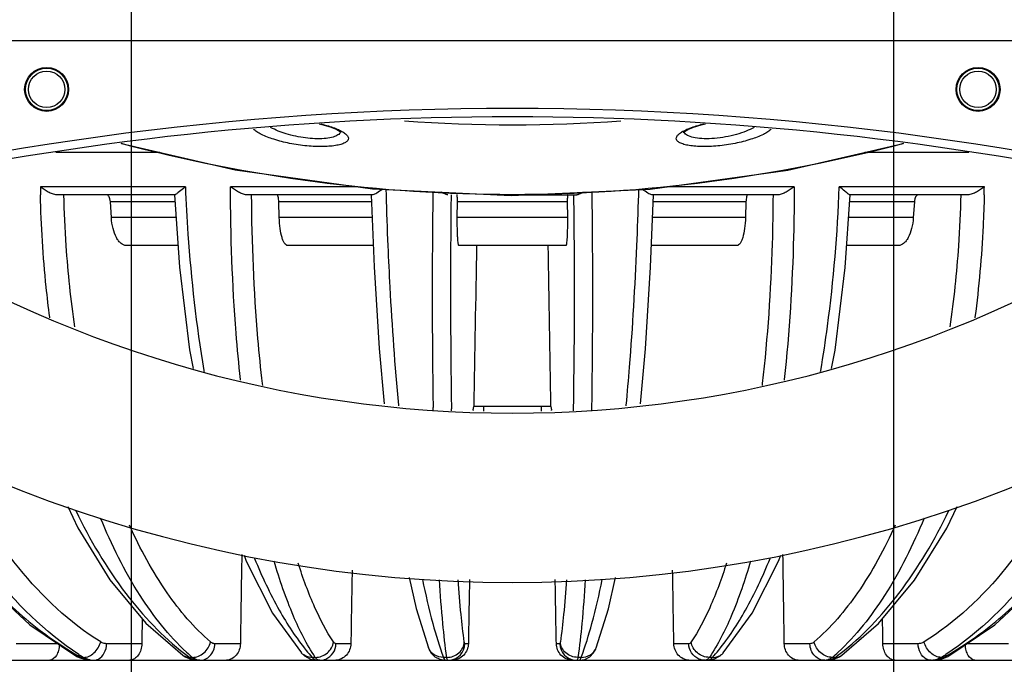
# Model space of a CAD drawing. Header units: millimetres. Extents: x -192 to 265, y -68 to 200.
# Tile 21 of 47: x 81 to 111, y -56 to -37. Entities that reach past the tile are written whole.
import ezdxf

# ---------------------------------------------------------------- set-up
doc = ezdxf.new("R2010")
doc.units = ezdxf.units.MM
doc.header["$LTSCALE"] = 16.335
doc.layers.get('0').update_dxf_attribs({"linetype": 'CONTINUOUS'})
doc.layers.add('02___PRT_ALL_AXES', color=7, linetype='CONTINUOUS')
doc.styles.get("Standard").update_dxf_attribs({"font": 'txt', "width": 0.85})
doc.dimstyles.new('DIMSTYLE_2', dxfattribs={"dimtxt": 3.3, "dimasz": 3.5, "dimexe": 1.5, "dimexo": 1, "dimgap": 0.825, "dimtad": 1, "dimlfac": 100, "dimdsep": 46, "dimtxsty": 'STANDARD', "dimblk": '_FILLED', "dimblk1": '_FILLED', "dimblk2": '_FILLED', "dimcen": 0.09, "dimadec": 0, "dimazin": 0, "dimtp": 0.01, "dimtm": 0.01, "dimtfac": 1, "dimtofl": 0, "dimtmove": 0, "dimatfit": 3, "dimldrblk": '_FILLED', "dimfxl": 1, "dimtolj": 1, "dimarcsym": 0})

# ---------------------------------------------------------------- blocks, each defined once
blk = doc.blocks.new('_FILLED')
at = {"color": 0, "linetype": 'ByBlock'}
blk.add_solid([(0, 0), (-1, 0.2143), (-1, -0.2143)], dxfattribs=at)
blk = doc.blocks.new('*D11')
at = {"color": 7, "linetype": 'Continuous'}
for p, q in [((107.473, -30.43), (107.473, -67.799)), ((84.613, -32.525), (84.613, -67.799)), ((84.613, -66.299), (96.043, -66.299)), ((107.473, -66.299), (96.043, -66.299))]:
    blk.add_line(p, q, dxfattribs=at)
at = {"color": 7, "linetype": 'Continuous', "xscale": 3.5, "yscale": 3.5, "zscale": 3.5, "rotation": 180}
blk.add_blockref('_FILLED', (84.613, -66.299), dxfattribs=at)
at = {"color": 7, "linetype": 'Continuous', "xscale": 3.5, "yscale": 3.5, "zscale": 3.5}
blk.add_blockref('_FILLED', (107.473, -66.299), dxfattribs=at)

msp = doc.modelspace()

# ---------------------------------------------------------------- linework, layer by layer
at = {"color": 7, "linetype": 'Continuous'}
for p, q in [((114.7118, -37.30374), (77.3738, -37.30374)), ((85.46674, -40.65654), (82.34522, -40.65654)), ((109.74037, -40.65654), (106.6179, -40.65654)), ((86.23476, -41.68864), (81.88412, -41.68864)), ((85.91771, -41.92654), (82.38129, -41.92654)), ((91.38463, -41.68864), (87.58811, -41.68864)), ((91.85654, -41.92654), (88.07005, -41.92654)), ((92.24863, -41.7718), (92.25292, -41.92648)), ((96.43892, -41.92654), (97.97834, -41.92654)), ((99.83267, -41.92648), (99.83691, -41.77394)), ((104.01555, -41.92654), (100.22905, -41.92654)), ((104.49748, -41.68864), (100.68147, -41.68864)), ((110.20147, -41.68864), (105.85083, -41.68864)), ((109.7043, -41.92654), (106.16789, -41.92654)), ((85.92008, -42.13643), (83.98357, -42.13643)), ((84.01503, -42.61097), (83.98357, -42.13643)), ((91.81903, -42.13643), (89.0357, -42.13643)), ((89.05027, -42.61097), (89.0357, -42.13643)), ((94.39111, -42.61097), (94.39408, -42.13643)), ((97.69151, -42.13643), (94.39408, -42.13643)), ((97.69151, -42.13643), (97.69448, -42.61097)), ((103.04989, -42.13643), (100.26655, -42.13643)), ((103.04989, -42.13643), (103.03533, -42.61097)), ((108.10202, -42.13643), (106.16548, -42.13643)), ((108.10202, -42.13643), (108.07056, -42.61097)), ((85.95256, -42.61097), (84.01503, -42.61097)), ((91.83759, -42.61097), (89.05027, -42.61097)), ((97.69448, -42.61097), (94.39111, -42.61097)), ((103.03533, -42.61097), (100.24797, -42.61097)), ((108.07056, -42.61097), (106.13295, -42.61097)), ((86.01003, -43.45054), (84.46604, -43.45054)), ((91.87041, -43.45054), (89.3057, -43.45054)), ((97.6458, -43.45054), (94.4398, -43.45054)), ((102.7799, -43.45054), (100.2151, -43.45054)), ((107.61955, -43.45054), (106.07538, -43.45054)), ((82.16946, -45.62265), (82.16626, -45.59861)), ((109.91934, -45.5986), (109.91614, -45.62261)), ((86.36145, -46.58477), (86.46686, -47.14073)), ((86.78993, -47.1978), (86.79552, -47.23081)), ((105.29008, -47.23078), (105.29566, -47.1978)), ((87.88885, -47.48802), (87.88641, -47.46547)), ((104.19918, -47.46546), (104.19674, -47.48802)), ((88.55299, -47.65092), (88.54648, -47.59467)), ((103.53933, -47.59279), (103.53279, -47.64931)), ((92.62561, -48.23919), (92.62768, -48.26123)), ((93.66901, -48.39973), (93.66752, -48.31205)), ((94.21857, -48.41026), (94.21757, -48.3546)), ((97.1991, -48.27654), (94.88649, -48.27654)), ((95.17758, -48.27654), (95.17758, -48.41834)), ((96.90801, -48.27654), (96.90801, -48.41836)), ((97.86802, -48.3552), (97.86701, -48.41072)), ((98.41807, -48.31202), (98.41658, -48.39971)), ((99.45792, -48.26122), (99.45998, -48.23917)), ((82.41535, -55.39741), (81.15851, -55.39741)), ((84.92766, -55.39741), (83.87172, -55.39741)), ((87.88461, -55.39741), (87.11687, -55.39741)), ((91.19812, -55.39741), (90.75212, -55.39741)), ((93.52547, -55.51903), (93.52516, -55.51823)), ((94.72336, -55.39741), (94.6186, -55.39741)), ((97.46699, -55.39741), (97.36223, -55.39741)), ((98.56011, -55.51906), (98.56045, -55.5182)), ((101.33347, -55.39741), (100.88747, -55.39741)), ((104.96873, -55.39741), (104.20098, -55.39741)), ((108.21387, -55.39741), (107.15793, -55.39741)), ((110.92708, -55.39741), (109.67075, -55.39741)), ((82.98327, -55.77881), (82.98312, -55.77872)), ((83.1061, -55.80797), (82.98327, -55.77881)), ((82.98327, -55.77881), (83.04371, -55.80985)), ((83.04371, -55.80985), (83.23845, -55.8761)), ((83.17838, -55.80797), (83.1061, -55.80797)), ((86.156, -55.74645), (86.15552, -55.74611)), ((86.156, -55.74645), (86.22598, -55.79216)), ((86.44513, -55.80797), (86.36089, -55.80797)), ((89.72138, -55.67754), (89.71933, -55.67529)), ((90.13133, -55.80797), (90.03883, -55.80797)), ((94.0759, -55.80797), (93.97917, -55.80797)), ((98.10643, -55.80797), (98.00969, -55.80797)), ((102.04677, -55.80797), (101.95426, -55.80797)), ((102.36424, -55.67751), (102.36608, -55.67549)), ((105.7247, -55.80797), (105.64047, -55.80797)), ((105.6622, -55.87357), (105.85338, -55.79576)), ((105.85338, -55.79576), (105.92958, -55.74646)), ((105.92958, -55.74646), (105.93007, -55.74611)), ((108.84301, -55.87699), (109.03472, -55.81318)), ((108.97949, -55.80797), (108.90721, -55.80797)), ((108.97949, -55.80797), (109.10231, -55.77881)), ((109.03472, -55.81318), (109.10231, -55.77881)), ((109.10231, -55.77881), (109.10247, -55.77872)), ((76.99302, -55.89654), (115.09257, -55.89654)), ((89.99187, -55.86127), (90.11829, -55.88319)), ((93.86511, -55.86626), (93.96612, -55.88367)), ((98.04481, -55.89654), (98.21788, -55.86718))]:
    msp.add_line(p, q, dxfattribs=at)
for points in [[(90.25167, -39.79847), (90.36606, -39.82619), (90.60375, -39.90141), (90.77281, -39.97131), (90.87829, -40.03037), (90.88921, -40.03806)], [(101.16784, -40.06185), (101.1679, -40.06179), (101.20465, -40.03165), (101.30793, -39.97315), (101.47518, -39.90344), (101.71095, -39.82839), (101.83384, -39.79847)], [(84.3199, -40.38977), (87.72445, -41.18172), (91.84741, -41.75273), (96.00717, -41.94599), (100.173, -41.75836), (104.31078, -41.19098), (107.7683, -40.39005)], [(85.90572, -41.92654), (86.05475, -44.10397), (86.36145, -46.58477)], [(91.81082, -41.92654), (91.89521, -44.08458), (92.04741, -46.53573), (92.19674, -48.20402)], [(99.88879, -48.20402), (100.0374, -46.54615), (100.18984, -44.09563), (100.27477, -41.92654)], [(105.61892, -47.14066), (105.72269, -46.59413), (106.02986, -44.11449), (106.17988, -41.92654)], [(77.25729, -48.88851), (77.8497, -50.20341), (78.93027, -51.98734), (80.17776, -53.53927), (81.56653, -54.82734), (82.98312, -55.77872)], [(109.10247, -55.77872), (110.512, -54.83293), (111.90148, -53.5461), (113.14974, -51.99534), (114.23115, -50.21245), (114.8286, -48.88834)], [(82.70422, -51.27656), (83.00568, -51.92129), (83.9727, -53.48252), (85.05318, -54.78389), (86.15553, -55.7461)], [(105.93007, -55.74611), (107.02699, -54.78946), (108.10799, -53.48937), (109.07555, -51.9294), (109.38118, -51.27664)], [(87.99366, -52.73862), (88.05996, -52.91935), (88.85118, -54.48225), (89.71933, -55.67529)], [(102.36625, -55.6753), (103.23236, -54.48566), (104.02358, -52.92412), (104.09167, -52.73869)], [(92.94972, -53.4136), (93.15636, -54.34619), (93.52547, -55.51903)], [(98.56011, -55.51906), (98.92775, -54.35184), (99.13592, -53.41359)], [(93.52516, -55.51823), (93.54111, -55.55652), (93.61119, -55.677), (93.71934, -55.78702), (93.86511, -55.86626)], [(98.21788, -55.86718), (98.36304, -55.78946), (98.47159, -55.68075), (98.54233, -55.56128), (98.56045, -55.5182)], [(86.22598, -55.79216), (86.41977, -55.87263), (86.60531, -55.89654)], [(89.72138, -55.67754), (89.80647, -55.75756), (89.99187, -55.86127)], [(101.96715, -55.88341), (102.09094, -55.86226), (102.27444, -55.76126), (102.36424, -55.67751)]]:
    msp.add_lwpolyline(points, dxfattribs=at)
for centre in [(82.0728, -38.76424), (110.0128, -38.76424)]:
    msp.add_circle(centre, 0.5461, dxfattribs=at)
for centre, radius, start, end in [((96.0428, -130.03138), 90.69161, 74.2949084, 105.7050915), ((96.0428, -130.03138), 90.44164, 77.6173689, 102.3826299), ((96.04345, 4.67151), 44.49847, 265.823989, 274.195497), ((101.61123, -40.84182), 0.93536, 119.804158, 122.105572), ((116.64407, -41.18955), 34.76353, 180.822596, 181.224092), ((115.75028, -41.20694), 33.17641, 181.242855, 183.889954), ((202.17329, -38.80178), 109.96478, 181.6283047, 182.4279552), ((310.36142, -44.81316), 216.72214, 179.2133342, 180.9250581), ((302.23393, -44.76634), 208.04731, 179.2179008, 180.9882467), ((-9.5059, -38.82238), 109.38263, 357.5699174, 358.3738233), ((76.15942, -41.19906), 33.35243, 356.116887, 358.750177), ((75.4457, -41.1897), 34.75935, 358.776003, 359.177547), ((96.0428, -12.91974), 35.56, 236.621288, 303.378712), ((113.55471, -41.3832), 30.97394, 183.840174, 188.363156), ((78.01091, -41.32758), 31.49649, 351.670054, 356.122054), ((96.0428, -12.91974), 40.64, 229.423486, 310.576514), ((96.75455, -48.61624), 1.89982, 173.177446, 173.497403), ((95.33081, -48.61626), 1.90005, 6.502634, 6.821856), ((94.11113, -55.38901), 0.50754, 276.088619, 359.052498), ((97.97446, -55.38901), 0.50754, 180.947502, 263.911381), ((87.93408, -47.18817), 9.87979, 240.077619, 240.746667), ((87.71687, -48.51473), 8.59006, 236.982588, 238.106535), ((83.52226, -55.24482), 0.65984, 238.590194, 243.410682), ((90.76257, -49.77245), 7.47009, 232.463329, 233.896875), ((90.63694, -50.93218), 6.42997, 227.237854, 229.313694), ((86.74371, -55.45015), 0.46603, 230.156679, 235.642578), ((94.5413, -51.77335), 6.04569, 219.228787, 221.863208), ((97.64285, -51.85765), 5.91604, 318.107864, 320.799878), ((101.44855, -50.93207), 6.43013, 310.686393, 312.76213), ((101.32342, -49.77297), 7.46944, 306.103003, 307.532246), ((108.56333, -55.24482), 0.65984, 296.589318, 301.409806), ((104.36933, -48.5156), 8.589, 301.893088, 303.017127), ((104.1517, -47.18846), 9.87944, 299.253253, 299.921294)]:
    msp.add_arc(centre, radius, start, end, dxfattribs=at)
for centre, major_axis, ratio, start_param, end_param in [((96.0428, 9.63695), (2.53491, 145.5165), 0.00110416, -4.33892908, -4.30304959), ((96.0428, 9.63695), (-2.53491, 145.5165), 0.00110416, -1.98013572, -1.94425623), ((96.0428, -41.92654), (15.19109, 982.23638), 0.00809246, -4.7012742, -4.69854891), ((96.0428, -41.92654), (-15.19109, 982.23638), 0.00809246, -1.5846364, -1.58191111), ((96.0428, -41.92654), (16.51154, 982.23639), 0.00470087, -4.70084093, -4.69859504), ((96.0428, -41.92654), (-16.51154, 982.23639), 0.00470087, -1.58459026, -1.58234437), ((96.0428, -41.92654), (17.11066, 982.23639), 0.00110416, -4.70061161, -4.69865483), ((96.0428, -41.92654), (-17.11066, 982.23639), 0.00110416, -1.58453048, -1.5825737), ((96.0428, -41.92654), (13.20676, 982.23638), 0.01113081, -4.69929073, -4.69852441), ((96.0428, -41.92654), (-13.20676, 982.23638), 0.01113081, -1.5846609, -1.58389383)]:
    msp.add_ellipse(centre, major_axis=major_axis, ratio=ratio, start_param=start_param, end_param=end_param, dxfattribs=at)
for points, knots in [([(90.29445, -39.7966), (90.34119, -39.80838), (90.50924, -39.85341), (90.67519, -39.90802), (90.79082, -39.95769)], [0, 0, 0, 0, 0.27691564, 1, 1, 1, 1]), ([(101.14632, -40.03018), (101.2333, -39.98028), (101.44602, -39.89194), (101.66592, -39.82793), (101.7907, -39.79659)], [0, 0, 0, 0, 0.43799895, 1, 1, 1, 1]), ([(91.12637, -40.23316), (91.12716, -40.25556), (91.1081, -40.30791), (91.03338, -40.36458), (90.92182, -40.41137), (90.77109, -40.44781), (90.58518, -40.47252), (90.36927, -40.48386), (90.13067, -40.48091), (89.79072, -40.45733), (89.37117, -40.39534), (88.91286, -40.28014), (88.58384, -40.15647), (88.38355, -40.04529), (88.30735, -39.98814), (88.27735, -39.95888)], [0, 0, 0, 0, 0.02216954, 0.05088404, 0.09032454, 0.1414516, 0.2037099, 0.27563117, 0.35510289, 0.43958479, 0.61254747, 0.77371328, 0.90645569, 0.95854916, 1, 1, 1, 1]), ([(90.78272, -40.14854), (90.73251, -40.17509), (90.60607, -40.21551), (90.29061, -40.25892), (89.82685, -40.23621), (89.28363, -40.1216), (88.93799, -39.9875), (88.79179, -39.90463)], [0, 0, 0, 0, 0.08289476, 0.19135646, 0.46401171, 0.75472052, 1, 1, 1, 1]), ([(90.89349, -40.03677), (90.89012, -40.04749), (90.86668, -40.09614), (90.81988, -40.12889), (90.78272, -40.14854)], [0, 0, 0, 0, 0.21099871, 1, 1, 1, 1]), ([(90.79082, -39.95769), (90.83909, -39.97842), (90.92554, -40.01992), (91.04792, -40.09717), (91.1244, -40.17895), (91.12637, -40.23316)], [0, 0, 0, 0, 0.35297803, 0.63556275, 1, 1, 1, 1]), ([(103.80851, -39.9589), (103.77853, -39.98818), (103.70235, -40.04538), (103.50212, -40.15669), (103.17313, -40.28052), (102.71477, -40.3958), (102.29513, -40.45761), (101.95509, -40.4809), (101.71643, -40.48365), (101.50048, -40.47216), (101.31454, -40.44734), (101.16379, -40.41085), (101.05222, -40.36402), (100.97749, -40.30734), (100.95841, -40.25498), (100.95922, -40.23257)], [0, 0, 0, 0, 0.0414457, 0.0935347, 0.22626675, 0.38742242, 0.56038398, 0.6448715, 0.72435024, 0.79627718, 0.85853974, 0.90966986, 0.94911247, 0.97782989, 1, 1, 1, 1]), ([(100.95922, -40.23257), (100.96042, -40.19967), (101.00543, -40.12271), (101.07256, -40.07561), (101.11411, -40.0495)], [0, 0, 0, 0, 0.40151757, 1, 1, 1, 1]), ([(103.29429, -39.90469), (103.21775, -39.94816), (103.04446, -40.02852), (102.65211, -40.15998), (102.22547, -40.23782), (101.80799, -40.25195), (101.54503, -40.2285), (101.34702, -40.17786), (101.2435, -40.1159), (101.21492, -40.07886)], [0, 0, 0, 0, 0.1217946, 0.26330957, 0.57194167, 0.71707345, 0.840676, 0.93526989, 1, 1, 1, 1]), ([(107.77543, -40.39171), (105.86614, -40.89914), (101.97552, -41.66724), (96.04215, -42.05473), (90.10872, -41.66734), (86.2182, -40.89861), (84.30888, -40.39131)], [0, 0, 0, 0, 0.24990038, 0.49999807, 0.7500989, 1, 1, 1, 1]), ([(82.38129, -41.92654), (82.33679, -41.92654), (82.24512, -41.90537), (82.07563, -41.828), (81.95779, -41.74713), (81.88412, -41.68864)], [0, 0, 0, 0, 0.23900156, 0.49477535, 1, 1, 1, 1]), ([(82.16626, -45.59861), (82.12654, -45.29932), (81.98294, -44.08169), (81.90822, -42.85607), (81.88847, -41.9322)], [0, 0, 0, 0, 0.2462609, 1, 1, 1, 1]), ([(83.98357, -42.13643), (83.98172, -42.10854), (83.97355, -42.05619), (83.9488, -41.97896), (83.90266, -41.92654), (83.87082, -41.92654)], [0, 0, 0, 0, 0.33337657, 0.62018745, 1, 1, 1, 1]), ([(86.02258, -41.85844), (86.0019, -41.87499), (85.97369, -41.89762), (85.93868, -41.92001), (85.92383, -41.92654), (85.91771, -41.92654)], [0, 0, 0, 0, 0.63078373, 0.85402699, 1, 1, 1, 1]), ([(86.23476, -41.68864), (86.2151, -41.70376), (86.14374, -41.75957), (86.07394, -41.81733), (86.02258, -41.85844)], [0, 0, 0, 0, 0.27377693, 1, 1, 1, 1]), ([(86.23476, -41.68864), (86.25286, -42.16091), (86.35176, -44.00466), (86.56126, -45.8432), (86.78993, -47.1978)], [0, 0, 0, 0, 0.25596965, 1, 1, 1, 1]), ([(87.88641, -47.46547), (87.83668, -47.00362), (87.65926, -45.08294), (87.58904, -43.15282), (87.58811, -41.68864)], [0, 0, 0, 0, 0.24084348, 1, 1, 1, 1]), ([(88.07005, -41.92654), (88.03013, -41.92654), (87.94553, -41.9037), (87.7827, -41.825), (87.66513, -41.74527), (87.58811, -41.68864)], [0, 0, 0, 0, 0.22040165, 0.472127, 1, 1, 1, 1]), ([(88.54648, -47.59467), (88.49458, -47.14336), (88.30798, -45.25941), (88.22997, -43.36522), (88.22296, -41.92654)], [0, 0, 0, 0, 0.23998428, 1, 1, 1, 1]), ([(89.0357, -42.13643), (89.03415, -42.08582), (89.02637, -42.0178), (89.00263, -41.94696), (88.9811, -41.92654), (88.97185, -41.92654)], [0, 0, 0, 0, 0.66616159, 0.87827763, 1, 1, 1, 1]), ([(92.13822, -41.76689), (92.08612, -41.80425), (92.01257, -41.85689), (91.91866, -41.91012), (91.87539, -41.92654), (91.85654, -41.92654)], [0, 0, 0, 0, 0.5896617, 0.82666198, 1, 1, 1, 1]), ([(94.10725, -41.92654), (94.07483, -41.92654), (94.0036, -41.90303), (93.93972, -41.8694), (93.90483, -41.84929)], [0, 0, 0, 0, 0.44602723, 1, 1, 1, 1]), ([(94.39408, -42.13643), (94.39425, -42.10881), (94.39404, -42.05874), (94.39224, -41.99976), (94.38972, -41.96303), (94.38762, -41.94358), (94.38565, -41.93362), (94.38348, -41.92654), (94.38191, -41.92654)], [0, 0, 0, 0, 0.39232612, 0.71239766, 0.83286978, 0.92213118, 0.97762179, 1, 1, 1, 1]), ([(97.70368, -41.92654), (97.70211, -41.92654), (97.69994, -41.93362), (97.69798, -41.94358), (97.69587, -41.96303), (97.69336, -41.99976), (97.69155, -42.05874), (97.69134, -42.10881), (97.69151, -42.13643)], [0, 0, 0, 0, 0.02237833, 0.07786903, 0.16713038, 0.28760277, 0.60767517, 1, 1, 1, 1]), ([(97.87959, -41.92654), (97.88648, -42.48541), (97.90553, -44.62826), (97.89641, -46.77144), (97.86802, -48.3552)], [0, 0, 0, 0, 0.2608184, 1, 1, 1, 1]), ([(98.18115, -41.84907), (98.1462, -41.86922), (98.0822, -41.90295), (98.01082, -41.92654), (97.97834, -41.92654)], [0, 0, 0, 0, 0.55400504, 1, 1, 1, 1]), ([(98.42589, -41.8378), (98.43292, -42.39877), (98.45274, -44.55679), (98.44483, -46.71515), (98.41807, -48.31202)], [0, 0, 0, 0, 0.25995634, 1, 1, 1, 1]), ([(100.22905, -41.92654), (100.2104, -41.92654), (100.16758, -41.91041), (100.0746, -41.8579), (100.00183, -41.8059), (99.95029, -41.76898)], [0, 0, 0, 0, 0.17346324, 0.41035158, 1, 1, 1, 1]), ([(103.11375, -41.92654), (103.1045, -41.92654), (103.08296, -41.94696), (103.05922, -42.0178), (103.05144, -42.08582), (103.04989, -42.13643)], [0, 0, 0, 0, 0.1217226, 0.33383882, 1, 1, 1, 1]), ([(103.86263, -41.92654), (103.86025, -42.41492), (103.82697, -44.30694), (103.69967, -46.19803), (103.53933, -47.59279)], [0, 0, 0, 0, 0.25808559, 1, 1, 1, 1]), ([(104.49748, -41.68864), (104.42047, -41.74527), (104.30289, -41.825), (104.14006, -41.9037), (104.05546, -41.92654), (104.01555, -41.92654)], [0, 0, 0, 0, 0.52787303, 0.7795984, 1, 1, 1, 1]), ([(104.49748, -41.68864), (104.49716, -42.18479), (104.47186, -44.11329), (104.35255, -46.04118), (104.19918, -47.46546)], [0, 0, 0, 0, 0.25725431, 1, 1, 1, 1]), ([(105.29566, -47.1978), (105.37018, -46.75639), (105.64489, -44.93031), (105.79726, -43.08637), (105.85083, -41.68864)], [0, 0, 0, 0, 0.24244524, 1, 1, 1, 1]), ([(106.06302, -41.85844), (106.04737, -41.84592), (105.97708, -41.78878), (105.90675, -41.73166), (105.85083, -41.68864)], [0, 0, 0, 0, 0.22122033, 1, 1, 1, 1]), ([(106.16789, -41.92654), (106.16176, -41.92654), (106.14692, -41.92001), (106.1119, -41.89762), (106.0837, -41.87499), (106.06302, -41.85844)], [0, 0, 0, 0, 0.14597314, 0.36921631, 1, 1, 1, 1]), ([(108.21478, -41.92654), (108.18293, -41.92654), (108.1368, -41.97896), (108.11204, -42.05619), (108.10387, -42.10854), (108.10202, -42.13643)], [0, 0, 0, 0, 0.37981295, 0.66662454, 1, 1, 1, 1]), ([(110.20147, -41.68864), (110.1278, -41.74713), (110.00996, -41.828), (109.84047, -41.90537), (109.7488, -41.92654), (109.7043, -41.92654)], [0, 0, 0, 0, 0.50522466, 0.76099863, 1, 1, 1, 1]), ([(110.19712, -41.9322), (110.19049, -42.24245), (110.14788, -43.46773), (110.03979, -44.6909), (109.91934, -45.5986)], [0, 0, 0, 0, 0.25312273, 1, 1, 1, 1]), ([(84.46604, -43.45054), (84.40887, -43.45054), (84.31679, -43.40933), (84.22655, -43.31235), (84.13433, -43.16658), (84.05249, -42.92932), (84.02243, -42.72254), (84.01503, -42.61097)], [0, 0, 0, 0, 0.16796645, 0.27052872, 0.38899486, 0.67153406, 1, 1, 1, 1]), ([(89.3057, -43.45054), (89.26869, -43.45054), (89.21144, -43.39725), (89.16658, -43.30896), (89.11301, -43.15997), (89.06937, -42.92458), (89.05367, -42.7218), (89.05027, -42.61097)], [0, 0, 0, 0, 0.12149795, 0.21539989, 0.33383939, 0.63599835, 1, 1, 1, 1]), ([(94.4398, -43.45054), (94.4335, -43.45054), (94.42476, -43.42225), (94.417, -43.38239), (94.40853, -43.30459), (94.40173, -43.20542), (94.39621, -43.08089), (94.39105, -42.8805), (94.39042, -42.72149), (94.39111, -42.61097)], [0, 0, 0, 0, 0.02235826, 0.07789283, 0.167079, 0.2876021, 0.43595286, 0.60765179, 1, 1, 1, 1]), ([(97.69448, -42.61097), (97.69518, -42.72149), (97.69454, -42.8805), (97.68938, -43.08089), (97.68386, -43.20542), (97.67706, -43.30459), (97.66859, -43.38239), (97.66083, -43.42225), (97.6521, -43.45054), (97.6458, -43.45054)], [0, 0, 0, 0, 0.39234821, 0.56404714, 0.7123979, 0.832921, 0.92210717, 0.97764174, 1, 1, 1, 1]), ([(103.03533, -42.61097), (103.03192, -42.7218), (103.01622, -42.92458), (102.97258, -43.15997), (102.91902, -43.30896), (102.87416, -43.39725), (102.81691, -43.45054), (102.7799, -43.45054)], [0, 0, 0, 0, 0.36400165, 0.66616061, 0.78460011, 0.87850205, 1, 1, 1, 1]), ([(108.07056, -42.61097), (108.06316, -42.72254), (108.03311, -42.92932), (107.95127, -43.16658), (107.85904, -43.31235), (107.7688, -43.40933), (107.67673, -43.45054), (107.61955, -43.45054)], [0, 0, 0, 0, 0.32846594, 0.61100514, 0.72947128, 0.83203355, 1, 1, 1, 1]), ([(92.30723, -43.46023), (92.32477, -43.87333), (92.40178, -45.46808), (92.51548, -47.0612), (92.62561, -48.23919)], [0, 0, 0, 0, 0.25897157, 1, 1, 1, 1]), ([(99.45998, -48.23917), (99.49559, -47.85827), (99.63261, -46.26752), (99.72686, -44.67318), (99.77836, -43.46023)], [0, 0, 0, 0, 0.23960909, 1, 1, 1, 1]), ([(94.86819, -48.39055), (94.87015, -48.37413), (94.87378, -48.34606), (94.8807, -48.30913), (94.88598, -48.28902), (94.89222, -48.27654), (94.89554, -48.27654)], [0, 0, 0, 0, 0.41739566, 0.7241918, 0.91611582, 1, 1, 1, 1]), ([(97.19005, -48.27654), (97.19337, -48.27654), (97.19962, -48.28902), (97.20489, -48.30914), (97.21181, -48.34607), (97.21544, -48.37415), (97.21741, -48.39057)], [0, 0, 0, 0, 0.08388139, 0.27580577, 0.58260343, 1, 1, 1, 1]), ([(77.42448, -49.01505), (77.74168, -49.75158), (78.45203, -51.15127), (79.76691, -53.02871), (81.27496, -54.58911), (82.41753, -55.41245), (83.00578, -55.751)], [0, 0, 0, 0, 0.27069112, 0.52797453, 0.77089712, 1, 1, 1, 1]), ([(109.07966, -55.75109), (109.66793, -55.41254), (110.81053, -54.5892), (112.31862, -53.02878), (113.63354, -51.15131), (114.34391, -49.75159), (114.66112, -49.01505)], [0, 0, 0, 0, 0.2291024, 0.47202472, 0.7293083, 1, 1, 1, 1]), ([(83.0362, -55.71754), (82.01402, -55.05333), (80.6363, -53.6792), (79.22303, -51.47499), (78.62574, -50.20568), (78.35705, -49.53764)], [0, 0, 0, 0, 0.4658922, 0.72481033, 1, 1, 1, 1]), ([(113.72855, -49.53762), (113.45987, -50.20566), (112.86257, -51.47498), (111.4493, -53.67919), (110.07158, -55.05334), (109.04939, -55.71754)], [0, 0, 0, 0, 0.2751896, 0.53410766, 1, 1, 1, 1]), ([(83.69396, -55.34426), (82.75701, -54.76055), (81.00225, -53.10665), (79.80598, -51.0429), (79.29352, -49.89654)], [0, 0, 0, 0, 0.46783533, 1, 1, 1, 1]), ([(112.79428, -49.8916), (112.28173, -51.0391), (111.08511, -53.10476), (109.3292, -54.76019), (108.39164, -55.34426)], [0, 0, 0, 0, 0.53221763, 1, 1, 1, 1]), ([(82.94516, -51.40507), (83.36819, -52.27756), (84.28979, -53.84732), (85.54544, -55.18445), (86.21127, -55.69596)], [0, 0, 0, 0, 0.53593008, 1, 1, 1, 1]), ([(86.27126, -55.65293), (85.73182, -55.15426), (84.73117, -53.87589), (84.01955, -52.43119), (83.69148, -51.62729)], [0, 0, 0, 0, 0.45831186, 1, 1, 1, 1]), ([(108.39413, -51.62725), (108.06606, -52.43116), (107.35444, -53.87587), (106.35377, -55.15426), (105.81432, -55.65293)], [0, 0, 0, 0, 0.54168849, 1, 1, 1, 1]), ([(105.87386, -55.69631), (106.5398, -55.18481), (107.79564, -53.84758), (108.71736, -52.27766), (109.14043, -51.40506)], [0, 0, 0, 0, 0.46406495, 1, 1, 1, 1]), ([(86.98792, -55.34426), (86.49079, -54.91623), (85.55738, -53.81143), (84.87711, -52.54776), (84.56001, -51.8437)], [0, 0, 0, 0, 0.45933349, 1, 1, 1, 1]), ([(107.52632, -51.84207), (107.20917, -52.54647), (106.52874, -53.81073), (105.59501, -54.91605), (105.09767, -55.34426)], [0, 0, 0, 0, 0.54067048, 1, 1, 1, 1]), ([(88.31201, -52.84462), (88.52809, -53.37348), (88.97458, -54.33182), (89.55215, -55.22214), (89.85814, -55.59675)], [0, 0, 0, 0, 0.54151131, 1, 1, 1, 1]), ([(102.22744, -55.59677), (102.53344, -55.22215), (103.111, -54.33183), (103.5575, -53.37348), (103.77358, -52.84463)], [0, 0, 0, 0, 0.45848853, 1, 1, 1, 1]), ([(90.13133, -55.80797), (89.87134, -55.4195), (89.39884, -54.474), (89.06062, -53.47865), (88.89714, -52.91977)], [0, 0, 0, 0, 0.44529296, 1, 1, 1, 1]), ([(90.67763, -55.34426), (90.46174, -55.02053), (90.06216, -54.24948), (89.76458, -53.43733), (89.61991, -52.98536)], [0, 0, 0, 0, 0.45053096, 1, 1, 1, 1]), ([(102.46589, -52.98471), (102.3212, -53.43681), (102.02358, -54.24918), (101.62391, -55.02044), (101.40796, -55.34426)], [0, 0, 0, 0, 0.54946589, 1, 1, 1, 1]), ([(103.18845, -52.91978), (103.02497, -53.47866), (102.68675, -54.474), (102.21425, -55.4195), (101.95426, -55.80797)], [0, 0, 0, 0, 0.55470707, 1, 1, 1, 1]), ([(93.34816, -53.47097), (93.43736, -53.91255), (93.61561, -54.70045), (93.85109, -55.47469), (93.97917, -55.80797)], [0, 0, 0, 0, 0.55786288, 1, 1, 1, 1]), ([(94.0759, -55.80797), (94.02671, -55.47032), (93.94202, -54.69509), (93.8836, -53.91779), (93.85541, -53.48046)], [0, 0, 0, 0, 0.43775647, 1, 1, 1, 1]), ([(94.60182, -55.34426), (94.5626, -55.07031), (94.49288, -54.45086), (94.44259, -53.82974), (94.41813, -53.48423)], [0, 0, 0, 0, 0.44413589, 1, 1, 1, 1]), ([(97.66762, -53.48209), (97.64314, -53.82801), (97.59282, -54.44985), (97.52304, -55.07001), (97.48377, -55.34426)], [0, 0, 0, 0, 0.55588726, 1, 1, 1, 1]), ([(98.23018, -53.48049), (98.20199, -53.91781), (98.14357, -54.6951), (98.05888, -55.47033), (98.00969, -55.80797)], [0, 0, 0, 0, 0.56224315, 1, 1, 1, 1]), ([(98.10643, -55.80797), (98.2345, -55.47469), (98.46998, -54.70044), (98.64823, -53.91254), (98.73744, -53.47096)], [0, 0, 0, 0, 0.44213695, 1, 1, 1, 1]), ([(82.45578, -55.42396), (82.45325, -55.48318), (82.43555, -55.59679), (82.36673, -55.77575), (82.25271, -55.88641), (82.1722, -55.89544)], [0, 0, 0, 0, 0.30536096, 0.58265295, 1, 1, 1, 1]), ([(83.17838, -55.80796), (83.29161, -55.81026), (83.53115, -55.68862), (83.66082, -55.46939), (83.69396, -55.34426)], [0, 0, 0, 0, 0.46664198, 1, 1, 1, 1]), ([(83.62867, -55.85871), (83.70325, -55.81916), (83.83038, -55.67492), (83.87044, -55.49282), (83.87172, -55.39741)], [0, 0, 0, 0, 0.46942756, 1, 1, 1, 1]), ([(83.87172, -55.39741), (83.82567, -55.39741), (83.7625, -55.38262), (83.70774, -55.35285), (83.69396, -55.34426)], [0, 0, 0, 0, 0.73922629, 1, 1, 1, 1]), ([(84.92766, -55.39741), (84.92683, -55.45948), (84.90841, -55.58064), (84.83254, -55.73978), (84.71724, -55.85524), (84.61826, -55.89121), (84.57055, -55.89544)], [0, 0, 0, 0, 0.28032494, 0.54467882, 0.78373107, 1, 1, 1, 1]), ([(86.44513, -55.80797), (86.56833, -55.81014), (86.82329, -55.70353), (86.96292, -55.47038), (86.98792, -55.34426)], [0, 0, 0, 0, 0.489385, 1, 1, 1, 1]), ([(86.96884, -55.76522), (87.01512, -55.71797), (87.08952, -55.60116), (87.11581, -55.46581), (87.11687, -55.39741)], [0, 0, 0, 0, 0.49153748, 1, 1, 1, 1]), ([(87.11687, -55.39741), (87.10577, -55.39741), (87.05859, -55.39265), (87.0152, -55.36775), (86.98792, -55.34426)], [0, 0, 0, 0, 0.23560909, 1, 1, 1, 1]), ([(87.88461, -55.39741), (87.88275, -55.51842), (87.81916, -55.70471), (87.6365, -55.85735), (87.52508, -55.89127), (87.4703, -55.89544)], [0, 0, 0, 0, 0.51833702, 0.76468806, 1, 1, 1, 1]), ([(90.13133, -55.80797), (90.25991, -55.81005), (90.52262, -55.71421), (90.66221, -55.46961), (90.67763, -55.34426)], [0, 0, 0, 0, 0.50450193, 1, 1, 1, 1]), ([(90.44822, -55.85871), (90.53574, -55.82159), (90.69241, -55.68966), (90.75049, -55.49433), (90.75212, -55.39741)], [0, 0, 0, 0, 0.49514535, 1, 1, 1, 1]), ([(90.75212, -55.39741), (90.74562, -55.39741), (90.71411, -55.39146), (90.69139, -55.36489), (90.67763, -55.34426)], [0, 0, 0, 0, 0.2077059, 1, 1, 1, 1]), ([(91.19812, -55.39741), (91.19607, -55.51974), (91.10353, -55.76859), (90.86288, -55.88725), (90.7447, -55.89544)], [0, 0, 0, 0, 0.50807924, 1, 1, 1, 1]), ([(93.97917, -55.80797), (93.88307, -55.80948), (93.68887, -55.76024), (93.55863, -55.60471), (93.52547, -55.51903)], [0, 0, 0, 0, 0.51124633, 1, 1, 1, 1]), ([(94.0759, -55.80797), (94.14188, -55.809), (94.27468, -55.78681), (94.44641, -55.68596), (94.56655, -55.53173), (94.5992, -55.40613), (94.60182, -55.34426)], [0, 0, 0, 0, 0.25703992, 0.5111633, 0.75878222, 1, 1, 1, 1]), ([(94.72336, -55.39741), (94.72122, -55.52041), (94.62069, -55.77355), (94.37302, -55.88733), (94.25066, -55.89544)], [0, 0, 0, 0, 0.5008038, 1, 1, 1, 1]), ([(94.6186, -55.39741), (94.61326, -55.39741), (94.60668, -55.37226), (94.60373, -55.35764), (94.60182, -55.34426)], [0, 0, 0, 0, 0.28329453, 1, 1, 1, 1]), ([(97.83494, -55.89544), (97.71258, -55.88733), (97.4649, -55.77355), (97.36437, -55.52041), (97.36223, -55.39741)], [0, 0, 0, 0, 0.4991962, 1, 1, 1, 1]), ([(97.48377, -55.34426), (97.48186, -55.35764), (97.47892, -55.37226), (97.47233, -55.39741), (97.46699, -55.39741)], [0, 0, 0, 0, 0.71670547, 1, 1, 1, 1]), ([(98.00969, -55.80797), (97.94372, -55.809), (97.81091, -55.78681), (97.63918, -55.68596), (97.51905, -55.53173), (97.48639, -55.40613), (97.48377, -55.34426)], [0, 0, 0, 0, 0.25703993, 0.51116331, 0.75878222, 1, 1, 1, 1]), ([(98.10643, -55.80797), (98.20251, -55.80948), (98.3967, -55.76025), (98.52695, -55.60474), (98.56011, -55.51906)], [0, 0, 0, 0, 0.51124604, 1, 1, 1, 1]), ([(101.34089, -55.89544), (101.22272, -55.88725), (100.98206, -55.76859), (100.88952, -55.51974), (100.88747, -55.39741)], [0, 0, 0, 0, 0.49192076, 1, 1, 1, 1]), ([(101.40796, -55.34426), (101.40256, -55.35236), (101.38444, -55.37697), (101.35484, -55.39741), (101.33347, -55.39741)], [0, 0, 0, 0, 0.31297664, 1, 1, 1, 1]), ([(101.63738, -55.85871), (101.54985, -55.82159), (101.39318, -55.68966), (101.3351, -55.49433), (101.33347, -55.39741)], [0, 0, 0, 0, 0.49514535, 1, 1, 1, 1]), ([(101.95426, -55.80797), (101.82569, -55.81005), (101.56297, -55.71421), (101.42338, -55.46961), (101.40796, -55.34426)], [0, 0, 0, 0, 0.50450196, 1, 1, 1, 1]), ([(104.6153, -55.89544), (104.56051, -55.89127), (104.44909, -55.85735), (104.26644, -55.70471), (104.20284, -55.51842), (104.20098, -55.39741)], [0, 0, 0, 0, 0.23531194, 0.48166298, 1, 1, 1, 1]), ([(105.09767, -55.34426), (105.08789, -55.35268), (105.0505, -55.38108), (105.00285, -55.39741), (104.96873, -55.39741)], [0, 0, 0, 0, 0.27438703, 1, 1, 1, 1]), ([(105.11675, -55.76522), (105.07047, -55.71797), (104.99607, -55.60116), (104.96978, -55.46581), (104.96873, -55.39741)], [0, 0, 0, 0, 0.49153748, 1, 1, 1, 1]), ([(105.64047, -55.80797), (105.51726, -55.81014), (105.2623, -55.70353), (105.12267, -55.47038), (105.09767, -55.34426)], [0, 0, 0, 0, 0.48938502, 1, 1, 1, 1]), ([(107.51504, -55.89544), (107.46733, -55.89121), (107.36836, -55.85524), (107.25305, -55.73978), (107.17718, -55.58064), (107.15876, -55.45948), (107.15793, -55.39741)], [0, 0, 0, 0, 0.21626893, 0.45532118, 0.71967506, 1, 1, 1, 1]), ([(108.39164, -55.34426), (108.37785, -55.35285), (108.3231, -55.38262), (108.25992, -55.39741), (108.21387, -55.39741)], [0, 0, 0, 0, 0.26077371, 1, 1, 1, 1]), ([(108.45692, -55.85871), (108.38234, -55.81916), (108.25521, -55.67492), (108.21515, -55.49282), (108.21387, -55.39741)], [0, 0, 0, 0, 0.46942756, 1, 1, 1, 1]), ([(108.90721, -55.80797), (108.79398, -55.81026), (108.55444, -55.68862), (108.42477, -55.46939), (108.39164, -55.34426)], [0, 0, 0, 0, 0.46664208, 1, 1, 1, 1]), ([(109.91339, -55.89544), (109.83292, -55.88641), (109.71894, -55.77585), (109.65011, -55.597), (109.63237, -55.48346), (109.62983, -55.42426)], [0, 0, 0, 0, 0.41735746, 0.69463584, 1, 1, 1, 1]), ([(83.1061, -55.80797), (83.12178, -55.81691), (83.18412, -55.84956), (83.25149, -55.87283), (83.3027, -55.88354)], [0, 0, 0, 0, 0.25647134, 1, 1, 1, 1]), ([(86.36089, -55.80797), (86.34222, -55.80831), (86.27027, -55.80454), (86.19916, -55.77776), (86.156, -55.74644)], [0, 0, 0, 0, 0.25938633, 1, 1, 1, 1]), ([(86.36089, -55.80797), (86.37326, -55.81724), (86.42146, -55.85037), (86.47595, -55.87489), (86.51768, -55.88548)], [0, 0, 0, 0, 0.26413455, 1, 1, 1, 1]), ([(86.66686, -55.89654), (86.72196, -55.89654), (86.83511, -55.87251), (86.92903, -55.80586), (86.96884, -55.76522)], [0, 0, 0, 0, 0.49201005, 1, 1, 1, 1]), ([(90.03883, -55.80797), (89.97911, -55.80896), (89.8601, -55.78876), (89.76007, -55.71983), (89.72138, -55.67754)], [0, 0, 0, 0, 0.51026639, 1, 1, 1, 1]), ([(90.11584, -55.87419), (90.1091, -55.87038), (90.0805, -55.85197), (90.05588, -55.82788), (90.03883, -55.80797)], [0, 0, 0, 0, 0.22803317, 1, 1, 1, 1]), ([(93.97917, -55.80797), (93.98702, -55.83097), (93.99818, -55.86427), (94.02802, -55.89654), (94.04078, -55.89654)], [0, 0, 0, 0, 0.6557458, 1, 1, 1, 1]), ([(98.00969, -55.80797), (98.00599, -55.82758), (97.99912, -55.8563), (97.98844, -55.88738), (97.98019, -55.89402)], [0, 0, 0, 0, 0.65331658, 1, 1, 1, 1]), ([(101.95426, -55.80797), (101.94615, -55.81939), (101.91751, -55.85586), (101.87733, -55.88692), (101.84534, -55.89402)], [0, 0, 0, 0, 0.29948867, 1, 1, 1, 1]), ([(101.96976, -55.87419), (101.97649, -55.87038), (102.0051, -55.85197), (102.02971, -55.82788), (102.04677, -55.80797)], [0, 0, 0, 0, 0.22803317, 1, 1, 1, 1]), ([(102.04677, -55.80797), (102.10649, -55.80896), (102.22552, -55.78875), (102.32555, -55.71981), (102.36424, -55.67751)], [0, 0, 0, 0, 0.51026686, 1, 1, 1, 1]), ([(105.41873, -55.89654), (105.36363, -55.89654), (105.25048, -55.87251), (105.15657, -55.80586), (105.11675, -55.76522)], [0, 0, 0, 0, 0.49201005, 1, 1, 1, 1]), ([(105.64047, -55.80797), (105.62632, -55.81974), (105.57184, -55.86043), (105.50613, -55.88752), (105.45689, -55.89402)], [0, 0, 0, 0, 0.27038451, 1, 1, 1, 1]), ([(105.56352, -55.88657), (105.57743, -55.88322), (105.63497, -55.8658), (105.68813, -55.83538), (105.7247, -55.80797)], [0, 0, 0, 0, 0.23846442, 1, 1, 1, 1]), ([(105.7247, -55.80797), (105.74337, -55.80831), (105.81531, -55.80454), (105.88642, -55.77776), (105.92958, -55.74645)], [0, 0, 0, 0, 0.25938586, 1, 1, 1, 1]), ([(108.71308, -55.89402), (108.73592, -55.89193), (108.82876, -55.87814), (108.91799, -55.84304), (108.97949, -55.80797)], [0, 0, 0, 0, 0.24462022, 1, 1, 1, 1]), ([(83.48052, -55.89654), (83.51862, -55.89654), (83.57045, -55.88629), (83.61705, -55.86488), (83.62867, -55.85871)], [0, 0, 0, 0, 0.74337335, 1, 1, 1, 1]), ([(90.26297, -55.89654), (90.25348, -55.89654), (90.21024, -55.89039), (90.17438, -55.8602), (90.15239, -55.83487)], [0, 0, 0, 0, 0.22055805, 1, 1, 1, 1]), ([(94.1117, -55.89654), (94.10439, -55.89654), (94.08971, -55.87075), (94.08517, -55.8506), (94.08151, -55.83487)], [0, 0, 0, 0, 0.31133649, 1, 1, 1, 1]), ([(98.05523, -55.89402), (98.05907, -55.89217), (98.07851, -55.87685), (98.0887, -55.8534), (98.09636, -55.83487)], [0, 0, 0, 0, 0.17506766, 1, 1, 1, 1]), ([(101.89044, -55.89654), (101.91074, -55.89654), (101.93867, -55.89018), (101.96337, -55.87781), (101.96976, -55.87419)], [0, 0, 0, 0, 0.7346002, 1, 1, 1, 1]), ([(108.60507, -55.89654), (108.56698, -55.89654), (108.51514, -55.88629), (108.46854, -55.86488), (108.45692, -55.85871)], [0, 0, 0, 0, 0.74337335, 1, 1, 1, 1]), ([(108.85867, -55.83487), (108.84255, -55.84293), (108.77842, -55.8717), (108.70902, -55.88897), (108.65701, -55.89402)], [0, 0, 0, 0, 0.25639903, 1, 1, 1, 1])]:
    msp.add_open_spline(points, degree=3, knots=knots, dxfattribs=at)
for points in [[(101.21492, -40.07886), (101.20515, -40.06621), (101.1971, -40.05183), (101.19225, -40.0366)], [(90.15239, -55.83487), (90.14492, -55.82627), (90.13793, -55.81725), (90.13133, -55.80797)], [(94.08151, -55.83487), (94.07944, -55.82595), (94.0776, -55.81697), (94.0759, -55.80797)], [(98.09636, -55.83487), (98.10002, -55.82602), (98.10333, -55.81703), (98.10643, -55.80797)], [(83.37736, -55.88657), (83.32531, -55.87646), (83.27435, -55.85858), (83.22692, -55.83487)], [(86.55376, -55.87419), (86.52808, -55.86393), (86.50355, -55.85045), (86.4807, -55.83487)], [(86.66686, -55.89654), (86.62843, -55.89654), (86.58945, -55.88845), (86.55376, -55.87419)], [(90.14897, -55.88899), (90.13747, -55.88522), (90.12636, -55.88016), (90.11584, -55.87419)], [(90.26297, -55.89654), (90.326, -55.89654), (90.3902, -55.88333), (90.44822, -55.85871)], [(101.82262, -55.89654), (101.7596, -55.89654), (101.69539, -55.88333), (101.63738, -55.85871)]]:
    msp.add_open_spline(points, degree=3, dxfattribs=at)
at = {"layer": '02___PRT_ALL_AXES', "color": 7, "linetype": 'Continuous'}
for centre, radius in [((82.0728, -38.76424), 0.6604), ((82.0728, -38.76424), 0.635), ((110.0128, -38.76424), 0.6604), ((110.0128, -38.76424), 0.635)]:
    msp.add_circle(centre, radius, dxfattribs=at)

# ---------------------------------------------------------------- dimensions: what is measured, and where the dimension line sits
at = {"color": 7, "linetype": 'Continuous'}
dim = msp.add_linear_dim(base=(84.6128, -66.29929), p1=(107.4728, -29.42974), p2=(84.6128, -31.52524), angle=180, dimstyle='DIMSTYLE_2', dxfattribs=at)
dim.commit()
dim.dimension.update_dxf_attribs({"geometry": '*D11', "text_midpoint": (93.2378, -66.29929), "dimtype": 160})

doc.saveas('drawing.dxf')
